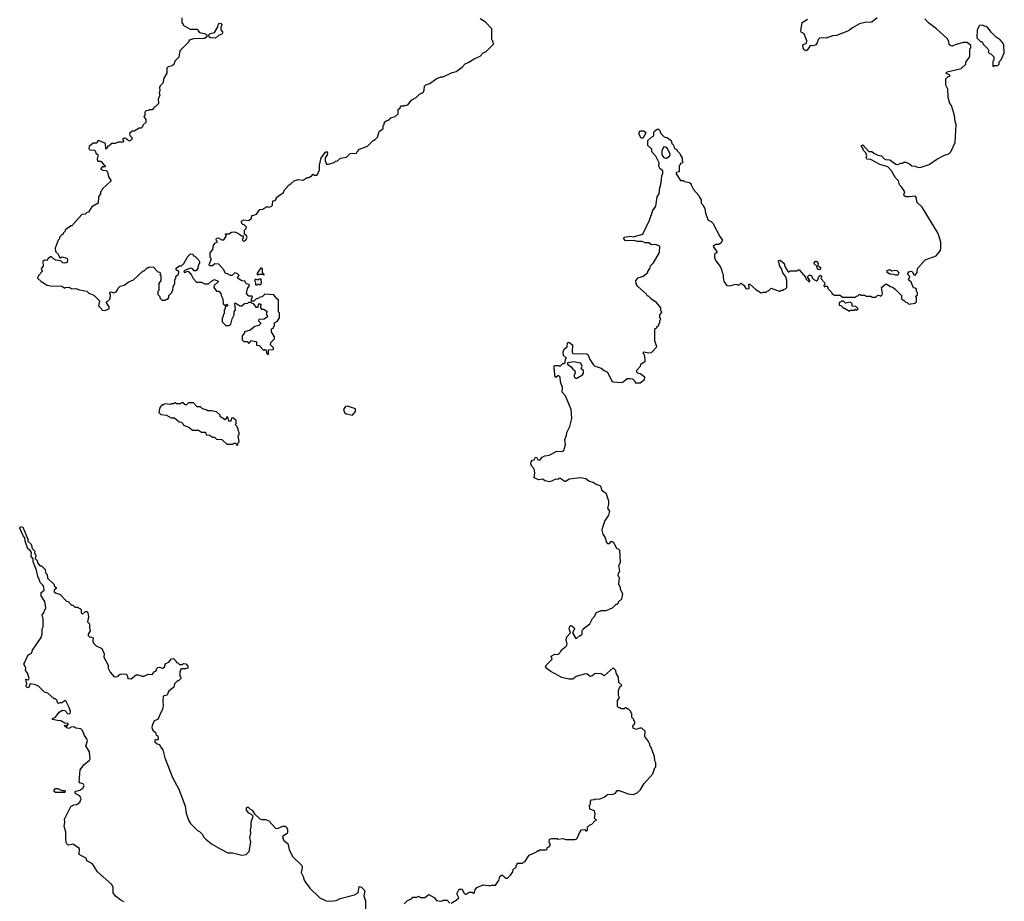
# Model space of a CAD drawing. Extents: x 2470790 to 2659118, y 702284 to 849036.
# Tile 9 of 154: x 2520728 to 2530512, y 745880 to 754636. Entities that reach past the tile are written whole.
import ezdxf

# ---------------------------------------------------------------- set-up
doc = ezdxf.new("R2010")
doc.units = 0

msp = doc.modelspace()

# ---------------------------------------------------------------- linework, layer by layer
at = {"layer": '0CON10XD'}
for points in [[(2522340, 754655), (2522340, 754605), (2522348.3, 754598.3), (2522351.7, 754581.7), (2522423, 754543), (2522495, 754540), (2522500, 754525), (2522515, 754510), (2522565, 754500), (2522586.7, 754486.7), (2522587.5, 754465), (2522565, 754450), (2522453.8, 754446.2), (2522420, 754435), (2522410, 754425), (2522410, 754415), (2522320, 754325), (2522310, 754265), (2522270, 754225), (2522258.3, 754191.7), (2522241.7, 754178.3), (2522203, 754167), (2522190, 754155), (2522190, 754105), (2522160, 754055), (2522150, 754005), (2522125, 753980), (2522118.3, 753961.7), (2522120, 753935), (2522112.5, 753905), (2522120, 753885), (2522102.5, 753845), (2522107, 753803), (2522075, 753770), (2522061.7, 753768.3), (2522058.3, 753751.7), (2522045, 753740), (2522015, 753740), (2522007, 753733), (2521985, 753730), (2521971.7, 753718.3), (2521970, 753685), (2521962.5, 753675), (2521980, 753645), (2521980, 753615), (2521951.7, 753588.3), (2521948.3, 753571.7), (2521935, 753560), (2521915, 753560), (2521865, 753530), (2521845, 753530), (2521820, 753505), (2521822.5, 753485), (2521843.8, 753463.8), (2521837.3, 753442.7), (2521815, 753428.8), (2521782.5, 753455), (2521765, 753457.5), (2521750, 753445), (2521760, 753435), (2521760, 753425), (2521751.7, 753418.3), (2521705, 753420), (2521675, 753407.5), (2521643.6, 753406.4), (2521621.7, 753388.3), (2521615, 753380), (2521601.7, 753378.3), (2521600, 753365), (2521585, 753350), (2521580, 753405), (2521515, 753436.7), (2521500, 753425), (2521495, 753410), (2521459.3, 753410.7), (2521419.2, 753375), (2521416, 753356), (2521422, 753342), (2521475, 753340), (2521487, 753307), (2521507.5, 753295), (2521497.5, 753255), (2521501.7, 753231.7), (2521535, 753230), (2521580, 753175), (2521565, 753170), (2521555, 753180), (2521530, 753155), (2521555, 753140), (2521588.3, 753138.3), (2521600, 753125), (2521610, 753075), (2521637.5, 753035), (2521550, 752955), (2521545, 752940), (2521530, 752925), (2521530, 752905), (2521510, 752875), (2521506.4, 752813.6), (2521443.6, 752776.4), (2521410, 752725), (2521395, 752720), (2521377, 752703), (2521345, 752700), (2521245, 752590), (2521235, 752590), (2521217, 752573), (2521205, 752570), (2521180, 752545), (2521177, 752533), (2521160, 752515), (2521160, 752505), (2521145, 752500), (2521123, 752477), (2521121.7, 752458.3), (2521110, 752445), (2521080, 752365), (2521082.5, 752335), (2521108.3, 752308.3), (2521125, 752270), (2521135, 752270), (2521145, 752280), (2521196, 752266), (2521203.6, 752253.6), (2521200, 752225), (2521175, 752217.5), (2521155, 752222.5), (2521135, 752240), (2521088.3, 752248.3), (2521065, 752260), (2521045, 752280), (2521035, 752280), (2521010, 752265), (2520995, 752242.5), (2520973.6, 752246.4), (2520957.5, 752235), (2520961.7, 752188.3), (2520940, 752165), (2520952.5, 752135), (2520913.3, 752095), (2520905, 752070), (2520940, 752035), (2521000.7, 752000.7), (2521035, 751992.5), (2521145, 751990), (2521175, 751970), (2521182.5, 751977.5), (2521215, 751980), (2521245, 751962.5), (2521285, 751967.5), (2521323, 751953), (2521395, 751940), (2521415, 751920), (2521465, 751900), (2521520, 751845), (2521510, 751795), (2521540, 751765), (2521545, 751750), (2521575, 751746.7), (2521617.5, 751765), (2521617.5, 751785), (2521590, 751825), (2521590, 751835), (2521605, 751840), (2521627, 751863), (2521630, 751905), (2521620, 751915), (2521625, 751930), (2521635, 751932.5), (2521655, 751923.3), (2521686.1, 751933.9), (2521697.5, 751945), (2521705, 751970), (2521725, 751990), (2521765, 752000), (2521805, 752030), (2521858.3, 752051.7), (2521955, 752140), (2521965, 752140), (2521995, 752170), (2522005, 752170), (2522015, 752180), (2522058.3, 752178.3), (2522101.7, 752131.7), (2522118.3, 752128.3), (2522130, 752115), (2522120, 752105), (2522130, 752095), (2522130, 752045), (2522110, 752015), (2522110, 751945), (2522100, 751935), (2522100, 751905), (2522120, 751885), (2522121.7, 751871.7), (2522145, 751850), (2522175, 751850), (2522185, 751860), (2522198.3, 751861.7), (2522210, 751875), (2522210, 751895), (2522240, 751925), (2522240, 751935), (2522250, 751945), (2522253, 751987), (2522270, 752015), (2522270, 752055), (2522280, 752065), (2522280, 752085), (2522305, 752110), (2522310, 752125), (2522308.3, 752138.3), (2522295, 752140), (2522281.7, 752151.7), (2522281.7, 752168.3), (2522315, 752190), (2522335, 752190), (2522360, 752215), (2522397, 752283), (2522425, 752310), (2522447, 752307), (2522455, 752290), (2522468.3, 752288.3), (2522505, 752250), (2522517.5, 752225), (2522500, 752195), (2522497.5, 752165), (2522477, 752143), (2522463, 752143), (2522445, 752160), (2522425, 752167.5), (2522373, 752147), (2522360, 752135), (2522365, 752120), (2522371.7, 752128.3), (2522397, 752137), (2522410, 752130), (2522435, 752100)], [(2523195, 751310), (2523200, 751315), (2523201.7, 751358.3), (2523245, 751360), (2523250, 751365), (2523248.3, 751378.3), (2523220, 751405), (2523221.7, 751428.3), (2523260, 751465), (2523260, 751485), (2523230, 751535), (2523230, 751565), (2523248.3, 751571.7), (2523250, 751585), (2523260, 751595), (2523260, 751625), (2523288.3, 751641.7), (2523310, 751675), (2523310, 751725), (2523300, 751735), (2523300, 751855), (2523283.6, 751863.6), (2523251.7, 751901.7), (2523165, 751910), (2523138.3, 751881.7), (2523115, 751880), (2523105, 751870), (2523075, 751860), (2523055, 751840), (2523031.7, 751841.7), (2523030, 751865), (2523038.3, 751871.7), (2523040, 751885), (2523035, 751890), (2523005, 751890), (2522980, 751915), (2522992.5, 751965), (2523010, 751995), (2523007.5, 752005), (2522981.7, 752011.7), (2522971.7, 752021.7), (2522968.3, 752038.3), (2522935, 752042.5), (2522900, 752065), (2522890, 752075), (2522910, 752095), (2522890, 752115), (2522865, 752122.5), (2522836.1, 752093.9), (2522823.6, 752093.6), (2522791.7, 752111.7), (2522773.6, 752113.6), (2522755, 752150), (2522707, 752207), (2522668.3, 752211.7), (2522645, 752190), (2522615, 752192.5), (2522610, 752205), (2522630, 752255), (2522630, 752265), (2522620, 752275), (2522620.7, 752319.3), (2522647, 752353), (2522653, 752397), (2522675, 752420), (2522690, 752425), (2522690, 752435), (2522680, 752445), (2522683.6, 752466.4), (2522699.3, 752469.3), (2522735, 752450), (2522755, 752450), (2522780, 752485), (2522780, 752495), (2522770, 752505), (2522775, 752510), (2522805, 752510), (2522833.6, 752526.4), (2522865, 752527.5), (2522897, 752517), (2522935, 752490), (2522948.3, 752488.3), (2522947.5, 752465), (2522940, 752455), (2522945, 752442.5), (2522955, 752437.5), (2522975, 752447.5), (2522987.5, 752475), (2522980, 752490), (2522960, 752505), (2522960, 752545), (2522978.3, 752561.7), (2522980, 752575), (2522958.3, 752598.3), (2522945, 752600), (2522935, 752610), (2522933.3, 752635), (2522955, 752646.7), (2523005, 752640), (2523030, 752665), (2523035, 752690), (2523045, 752690), (2523080, 752705), (2523115, 752750), (2523145, 752752.5), (2523185, 752780), (2523205, 752772.5), (2523225, 752780), (2523240, 752795), (2523241.7, 752838.3), (2523265, 752840), (2523277, 752853), (2523277.5, 752865), (2523295, 752882.5), (2523349.3, 752920.7), (2523360, 752945), (2523390, 752975), (2523395, 752990), (2523425, 753007.5), (2523455, 753036.7), (2523495, 753050), (2523545, 753042.5), (2523585, 753070), (2523605, 753070), (2523615, 753080), (2523625, 753080), (2523645, 753100), (2523655, 753090), (2523685, 753090), (2523706.1, 753143.9), (2523708.3, 753191.7), (2523725, 753262.5), (2523765, 753321.2), (2523776.4, 753326.4), (2523786.7, 753315), (2523783.8, 753295), (2523763.3, 753265), (2523763.9, 753233.9), (2523775, 753200), (2523795, 753200), (2523851.7, 753218.3), (2523865, 753230), (2523887, 753233), (2523915, 753260), (2523975, 753270), (2524013, 753307), (2524075, 753310), (2524080, 753325), (2524105, 753350), (2524185, 753380), (2524245, 753440), (2524255, 753440), (2524285, 753470), (2524300, 753525), (2524340, 753555), (2524340, 753585), (2524350, 753595), (2524351.7, 753618.3), (2524368.3, 753631.7), (2524398.3, 753641.7), (2524415, 753660), (2524460, 753675), (2524488.3, 753701.7), (2524490, 753745), (2524508.3, 753761.7), (2524515, 753780), (2524545, 753780), (2524555, 753787.5), (2524565, 753782.5), (2524585, 753790), (2524625, 753840), (2524666.7, 753863.3), (2524700, 753895), (2524736.4, 753913.6), (2524747.5, 753935), (2524750, 753975), (2524765, 753990), (2524805, 754002.5), (2524865, 754050), (2524913, 754067), (2524935, 754067.5), (2525025, 754112.5), (2525065, 754120), (2525126.4, 754163.6), (2525153, 754197), (2525185, 754210), (2525245, 754247.5), (2525305, 754272.5), (2525333.6, 754306.4), (2525360, 754315), (2525440, 754395), (2525431.7, 754401.7), (2525430, 754425), (2525420, 754435), (2525420, 754545), (2525355, 754610), (2525303, 754643)], [(2529248.8, 754655), (2529195, 754611.2), (2529125, 754608.8), (2529075, 754596), (2529003.9, 754556.1), (2528965, 754526.2), (2528845, 754480), (2528803.9, 754476.1), (2528743, 754453), (2528680, 754455), (2528661.7, 754438.3), (2528653.8, 754405), (2528635, 754384), (2528605, 754376.7), (2528581.7, 754378.3), (2528556.7, 754335), (2528545, 754327.5), (2528520.7, 754340.7), (2528512.5, 754355), (2528510, 754385), (2528548.3, 754401.7), (2528550, 754425), (2528522.5, 754495), (2528493.3, 754513.3), (2528490, 754525), (2528505, 754607.5), (2528555, 754640)], [(2528881.7, 751898.3), (2528905, 751880), (2529035, 751880), (2529045, 751890), (2529058.3, 751891.7), (2529075, 751910), (2529085, 751900), (2529125, 751900), (2529135, 751890), (2529185, 751890), (2529195, 751880), (2529235, 751880), (2529255, 751900), (2529277, 751897), (2529285, 751890), (2529298.3, 751901.7), (2529302.5, 751915), (2529293, 751977), (2529331.7, 752008.3), (2529345, 752010), (2529380, 751985), (2529407, 751977), (2529428.3, 751958.3), (2529490, 751895), (2529490, 751865), (2529505, 751850), (2529515, 751850), (2529535, 751830), (2529548.3, 751828.3), (2529565, 751810), (2529625, 751820), (2529640, 751835), (2529640, 751875), (2529630, 751885), (2529648.3, 751901.7), (2529650, 751925), (2529640, 751935), (2529638.3, 751958.3), (2529625, 751970), (2529611.7, 751971.7), (2529588.3, 752028.3), (2529561.7, 752051.7), (2529573.3, 752085), (2529552.5, 752105), (2529553.3, 752115), (2529565, 752130), (2529585, 752137.5), (2529600, 752130), (2529615, 752102.5), (2529625, 752097.5), (2529647.5, 752125), (2529650, 752165), (2529725, 752250), (2529835, 752290), (2529877, 752343), (2529882.5, 752365), (2529882.5, 752425), (2529853.6, 752513.6), (2529695, 752772.5), (2529642.5, 752825), (2529640, 752865), (2529625, 752882.5), (2529565.8, 752875.8), (2529535, 752876.7), (2529517.5, 752885), (2529512.5, 752895), (2529522.5, 752925), (2529490, 752975), (2529470, 752995), (2529460, 753035), (2529430, 753065), (2529392.5, 753135), (2529355, 753173.3), (2529345, 753176.7), (2529275, 753197.5), (2529185, 753247.5), (2529145, 753250), (2529140, 753265), (2529147.5, 753285), (2529137.5, 753315), (2529113.3, 753335), (2529105, 753360), (2529092.5, 753375), (2529092.5, 753385), (2529105, 753393.3), (2529165, 753327.5), (2529195, 753328), (2529215, 753308.8), (2529255, 753288.8), (2529292, 753282), (2529317.5, 753255), (2529335, 753246.2), (2529375, 753243.3), (2529435, 753200), (2529455, 753197.5), (2529485, 753210), (2529505, 753210), (2529515, 753220), (2529535, 753220), (2529570, 753205), (2529593, 753183), (2529625, 753180), (2529655, 753167.5), (2529685, 753170), (2529765, 753196.7), (2529840.3, 753249.7), (2529919.3, 753290.7), (2529960, 753305), (2529982.5, 753325), (2530022.5, 753415), (2530032.5, 753595), (2530022.5, 753625), (2530017.5, 753685), (2529987.5, 753785), (2529972.5, 753805), (2529953, 753863), (2529952.5, 753945), (2529932.5, 753985), (2529933, 754047), (2529955, 754070), (2529970, 754075), (2529970, 754085), (2529932.5, 754105), (2529945, 754116.7), (2530085, 754150), (2530130, 754195), (2530130, 754215), (2530155, 754250), (2530170, 754275), (2530170, 754345), (2530180, 754355), (2530178.3, 754378.3), (2530145, 754410), (2530105, 754410), (2530025, 754387.5), (2529995, 754372.5), (2529980, 754375), (2529965, 754390), (2529962.5, 754415), (2529946.4, 754446.4), (2529840, 754545), (2529757.5, 754605), (2529722.5, 754645)], [(2522675, 754453.3), (2522624.1, 754454.1), (2522610, 754465), (2522607.5, 754485), (2522621.2, 754498.8), (2522665, 754507.5), (2522697.5, 754565), (2522703.3, 754595), (2522715, 754601.2), (2522725, 754598.8), (2522736.7, 754585), (2522727, 754563), (2522726.7, 754535), (2522742.5, 754515), (2522742.5, 754505), (2522736.4, 754493.6), (2522701.7, 754478.3), (2522675, 754453.3)], [(2530405, 754170), (2530415, 754180), (2530448.3, 754181.7), (2530460, 754195), (2530461.7, 754218.3), (2530481.7, 754238.3), (2530512.5, 754305), (2530507.5, 754385), (2530495, 754410), (2530470, 754435), (2530430.7, 754460.7), (2530380.7, 754510.7), (2530345, 754560), (2530291.7, 754581.7), (2530265, 754577.5), (2530242.5, 754535), (2530240, 754455), (2530275, 754420), (2530285, 754420), (2530300, 754405), (2530300, 754395), (2530350, 754345), (2530357.5, 754325), (2530351.7, 754311.7), (2530365, 754300), (2530378.3, 754298.3), (2530407, 754267), (2530410, 754235), (2530400, 754225), (2530400, 754175), (2530405, 754170)], [(2526990, 747425), (2526990, 747445), (2526981.7, 747451.7), (2526980, 747465), (2526940, 747515), (2526945, 747570), (2526909.3, 747599.3), (2526890.7, 747599.3), (2526855, 747586.7), (2526825, 747600), (2526820.7, 747619.3), (2526840, 747645), (2526840, 747665), (2526831.7, 747671.7), (2526830, 747685), (2526810, 747705), (2526810, 747745), (2526800, 747755), (2526800, 747765), (2526775, 747790), (2526765, 747790), (2526755, 747800), (2526745, 747800), (2526735, 747790), (2526705, 747790), (2526695, 747800), (2526681.7, 747801.7), (2526670, 747815), (2526670, 747875), (2526687.5, 747905), (2526680, 747925), (2526680, 747975), (2526691.7, 748008.3), (2526710, 748025), (2526683, 748053), (2526677.5, 748105), (2526658.3, 748138.3), (2526650, 748175), (2526625, 748200), (2526535, 748120), (2526505, 748140), (2526445, 748142.5), (2526415, 748116.2), (2526396.4, 748113.6), (2526365, 748137.5), (2526337, 748137), (2526256.7, 748113.3), (2526225, 748087.5), (2526185, 748087.5), (2526115, 748102.5), (2526005, 748163.3), (2525955, 748200), (2525953, 748207), (2525965, 748230), (2526020, 748285), (2526010, 748315), (2526045, 748333.3), (2526075, 748330), (2526082.5, 748335), (2526110, 748365), (2526110, 748375), (2526157.5, 748415), (2526166.7, 748435), (2526159.2, 748475), (2526165.7, 748505), (2526202.5, 748545), (2526188.6, 748585), (2526195, 748613.3), (2526205, 748620), (2526215, 748616.7), (2526236.7, 748595), (2526240, 748585), (2526225, 748550), (2526220, 748545), (2526255, 748490), (2526265, 748492.5), (2526295, 748520), (2526305, 748520), (2526317, 748533), (2526317.5, 748565), (2526327.5, 748585), (2526392.5, 748635), (2526420, 748690), (2526437.5, 748705), (2526460.7, 748749.3), (2526505, 748767.5), (2526555, 748767.5), (2526620, 748795), (2526655, 748830), (2526665, 748830), (2526680, 748845), (2526680, 748855), (2526710, 748885), (2526722.5, 748935), (2526697.5, 748975), (2526697.5, 748995), (2526682.5, 749025), (2526687.5, 749095), (2526677.5, 749105), (2526676.7, 749115), (2526683, 749147), (2526690, 749155), (2526682.5, 749215), (2526696.7, 749245), (2526690, 749365), (2526678.3, 749378.3), (2526661.7, 749381.7), (2526636.1, 749436.1), (2526615, 749450), (2526595, 749450), (2526588.3, 749431.7), (2526571.7, 749431.7), (2526558.3, 749448.3), (2526547.5, 749495), (2526527.5, 749525), (2526517.5, 749565), (2526523.6, 749596.4), (2526542.5, 749655), (2526582.5, 749715), (2526593, 749753), (2526573.3, 749785), (2526583.3, 749825), (2526582.5, 749855), (2526563.3, 749915), (2526555, 749930), (2526525, 749950), (2526513.8, 749965), (2526506.7, 749995), (2526497.5, 750005), (2526455, 750018.8), (2526425, 750040), (2526385, 750052.5), (2526355, 750076.7), (2526305, 750086.7), (2526187, 750073), (2526155, 750050), (2526145, 750050), (2526095, 750082.5), (2526075, 750070), (2526055, 750072.5), (2525995, 750046.2), (2525946.7, 750056.7), (2525925, 750072.5), (2525887, 750067), (2525840, 750085), (2525847.5, 750135), (2525840, 750175), (2525812.5, 750205), (2525806.7, 750225), (2525810, 750245), (2525825, 750260), (2525840, 750265), (2525855, 750290), (2525868.3, 750288.3), (2525870, 750275), (2525880, 750265), (2525895, 750262.5), (2525920.8, 750289.2), (2525945, 750303.3), (2525989.5, 750310.5), (2526065, 750351.2), (2526115, 750346.7), (2526135, 750357.5), (2526152.5, 750415), (2526143.9, 750466.1), (2526162.5, 750505), (2526163.3, 750535), (2526193.8, 750596.2), (2526216.2, 750675), (2526208.8, 750765), (2526150.7, 750900.7), (2526120, 750935), (2526123, 750983), (2526101.7, 751038.3), (2526097.5, 751085), (2526085, 751100), (2526075, 751100), (2526057, 751083), (2526050, 751085), (2526037.5, 751175), (2526040, 751195), (2526045, 751200), (2526085, 751200), (2526095, 751190), (2526125, 751220), (2526135, 751220), (2526148.3, 751231.7), (2526152.5, 751267.5), (2526160, 751275), (2526131.7, 751301.7), (2526127.5, 751335), (2526138.8, 751365), (2526168, 751385), (2526172, 751428), (2526185, 751433.8), (2526221.2, 751405), (2526217.5, 751335), (2526225, 751320), (2526365, 751316.7), (2526375, 751310), (2526395, 751260), (2526425, 751212.5), (2526443.9, 751193.9), (2526467, 751187), (2526505.9, 751175.9), (2526535, 751152.5), (2526570, 751135), (2526612.5, 751045), (2526625, 751037.5), (2526705, 751032.5), (2526725, 751040), (2526765, 751072.5), (2526795, 751072.5), (2526818.3, 751068.3), (2526840, 751045), (2526845, 751030), (2526895, 751030), (2526936.4, 751063.6), (2526940, 751085), (2526895, 751117.5), (2526870, 751125), (2526860, 751135), (2526860, 751155), (2526897, 751193), (2526900, 751215), (2526942.5, 751245), (2526941.7, 751291.7), (2526937, 751307), (2526920, 751325), (2526935, 751337.5), (2526975, 751327.5), (2527005, 751330), (2527060, 751385), (2527040, 751445), (2527040, 751565), (2527060, 751575), (2527060, 751585), (2527078.3, 751601.7), (2527080, 751615), (2527090, 751625), (2527090, 751645), (2527100, 751665), (2527090, 751675), (2527090, 751705), (2527107, 751723), (2527110, 751735), (2527100, 751745), (2527100, 751775), (2527060, 751825), (2527005, 751860), (2526975, 751890), (2526965, 751890), (2526955, 751910), (2526870, 751985), (2526853, 752013), (2526850, 752045), (2526875, 752072.5), (2526925, 752087.5), (2526970, 752125), (2526970, 752135), (2526990, 752165), (2526995, 752190), (2527025, 752220), (2527087, 752323), (2527090, 752385), (2527045, 752402.5), (2527005, 752401.2), (2526978.8, 752418.8), (2526945, 752421.2), (2526915, 752431.2), (2526865, 752433.3), (2526835, 752442.5), (2526748.3, 752438.3), (2526727.5, 752465), (2526737.5, 752475), (2526795.8, 752484.2), (2526825, 752478.8), (2526920, 752505), (2526987.5, 752645), (2527018.3, 752741.7), (2527050, 752785), (2527062.5, 752875), (2527082.5, 752905), (2527087.5, 752965), (2527102.5, 753015), (2527107.5, 753085), (2527118.3, 753108.3), (2527120, 753135), (2527088.8, 753158.8), (2527080, 753185), (2527082.5, 753215), (2527050.7, 753280.7), (2527010, 753325), (2527008.3, 753348.3), (2526970, 753385), (2526970, 753435), (2527005, 753470), (2527028.3, 753481.7), (2527028.3, 753511.7), (2527035, 753530), (2527063, 753547), (2527075, 753547.5), (2527090, 753535), (2527097.5, 753505), (2527131.7, 753471.7), (2527165, 753462.5), (2527202.5, 753435), (2527207.5, 753405), (2527225, 753390), (2527232.5, 753362.5), (2527241.7, 753351.7), (2527255, 753350), (2527261.7, 753331.7), (2527288.3, 753308.3), (2527290, 753295), (2527310, 753265), (2527310, 753235), (2527320, 753225), (2527308.3, 753211.7), (2527291.7, 753208.3), (2527290, 753195), (2527280, 753185), (2527280, 753125), (2527251.7, 753118.3), (2527250, 753105), (2527295, 753040), (2527325, 753040), (2527335, 753030), (2527385, 753020), (2527400, 753005), (2527400, 752995), (2527425, 752950), (2527478.3, 752888.3), (2527480, 752875), (2527500, 752845), (2527500, 752815), (2527517, 752797), (2527535, 752760), (2527543.6, 752713.6), (2527570, 752645), (2527600.7, 752630.7), (2527616.1, 752616.1), (2527683.9, 752483.9), (2527712.5, 752445), (2527695, 752416.7), (2527675.8, 752404.2), (2527645, 752403.8), (2527620, 752385), (2527622, 752375), (2527656.4, 752333.6), (2527655, 752322.5), (2527632.5, 752305), (2527633.6, 752273.6), (2527645, 752240), (2527687.5, 752185), (2527702.5, 752155), (2527707.5, 752125), (2527720, 752105), (2527717.5, 752075), (2527726.2, 752035), (2527755, 751996.2), (2527785, 751992.5), (2527845, 752010), (2527875, 752000), (2527895, 752017.5), (2527925, 751997.5), (2527945, 751966.7), (2527968.8, 751961.2), (2527977.5, 751965), (2527975, 752010), (2527985, 752007.5), (2528042.5, 751955), (2528095, 751922.5), (2528115, 751930), (2528145, 751930), (2528155, 751940), (2528168.3, 751941.7), (2528195, 751970), (2528275, 751940), (2528285, 751940), (2528295, 751950), (2528315, 751950), (2528325, 751960), (2528338.3, 751961.7), (2528350, 751975), (2528350, 752045), (2528341.7, 752081.7), (2528313, 752123), (2528297.5, 752165), (2528282.5, 752185), (2528270, 752245), (2528285, 752247.5), (2528325.8, 752215.8), (2528333, 752183), (2528365, 752130), (2528375, 752130), (2528385, 752140), (2528455, 752140), (2528465, 752150), (2528475, 752150), (2528538.3, 752078.3), (2528541.7, 752061.7), (2528575, 752030), (2528580, 752045), (2528560, 752075), (2528560, 752085), (2528571.7, 752098.3), (2528588.3, 752098.3), (2528598.3, 752088.3), (2528601.7, 752071.7), (2528621.7, 752051.7), (2528635, 752050), (2528645, 752040), (2528658.3, 752051.7), (2528670, 752085), (2528687, 752097), (2528697.5, 752085), (2528690, 752065), (2528727, 752027), (2528730, 752005), (2528720, 751995), (2528721.7, 751981.7), (2528735, 751990), (2528748.3, 751988.3), (2528760, 751975), (2528760, 751965), (2528795, 751930), (2528800, 751915), (2528825, 751900), (2528881.7, 751898.3)], [(2526925, 753460), (2526905, 753460), (2526882.5, 753495), (2526883, 753517), (2526898.3, 753531.7), (2526931.7, 753531.7), (2526950, 753515), (2526925, 753460)], [(2527145, 753258.8), (2527155, 753261.2), (2527187.5, 753285), (2527191.2, 753305), (2527160.6, 753360.6), (2527145, 753371.2), (2527127.5, 753372.5), (2527110, 753335), (2527108, 753295), (2527127.5, 753267.5), (2527145, 753258.8)], [(2528675, 752152.5), (2528657, 752157), (2528648.3, 752188.3), (2528620, 752215), (2528635, 752236.7), (2528646.1, 752236.1), (2528657.5, 752225), (2528662.5, 752215), (2528660, 752195), (2528686.7, 752175), (2528686.2, 752163.8), (2528675, 752152.5)], [(2522435, 752100), (2522450, 752065), (2522485, 752030), (2522535, 752030), (2522563, 752013), (2522605, 752012.5), (2522635, 752040), (2522663.6, 752056.4), (2522698.3, 752038.3), (2522698.3, 752031.7), (2522660, 751995), (2522657.5, 751975), (2522685, 751940), (2522705, 751940), (2522727, 751917), (2522730, 751895), (2522747.5, 751865), (2522750, 751815), (2522765, 751800), (2522775, 751800), (2522785, 751810), (2522797.5, 751805), (2522785, 751790), (2522770, 751785), (2522770, 751765), (2522760, 751755), (2522760, 751715), (2522750, 751705), (2522750, 751685), (2522740, 751675), (2522740, 751635), (2522775, 751600), (2522805, 751600), (2522827, 751613), (2522840, 751665), (2522857.5, 751705), (2522857.5, 751735), (2522872.5, 751755), (2522865, 751820), (2522875, 751820), (2522915, 751793.3), (2522935, 751792.5), (2522963, 751817), (2522995, 751820), (2523005, 751830), (2523025, 751830), (2523035, 751820), (2523048.3, 751818.3), (2523075, 751780), (2523098.3, 751781.7), (2523100, 751805), (2523111.7, 751818.3), (2523128.3, 751808.3), (2523120, 751795), (2523120, 751775), (2523131.7, 751761.7), (2523155, 751760), (2523188.3, 751738.3), (2523180, 751725), (2523180, 751705), (2523188.3, 751698.3), (2523190, 751685), (2523157, 751663), (2523105, 751657.5), (2523100, 751645), (2523120, 751625), (2523120, 751615), (2523105, 751600), (2523063, 751587), (2523017, 751553), (2522960, 751535), (2522960, 751525), (2522940, 751495), (2522940, 751455), (2522955, 751440), (2522988.3, 751438.3), (2523005, 751420), (2523018.3, 751431.7), (2523025, 751450), (2523075, 751440), (2523080, 751435), (2523081.7, 751401.7), (2523108.3, 751398.3), (2523155, 751350), (2523165, 751360), (2523178.3, 751358.3), (2523180, 751325), (2523195, 751310)], [(2523155, 752100), (2523158.3, 752108.3), (2523150, 752110), (2523140, 752125), (2523140, 752165), (2523125, 752170), (2523083, 752113), (2523095, 752100), (2523105, 752110), (2523150, 752110), (2523155, 752100)], [(2529435, 752097.5), (2529415, 752106.2), (2529375, 752107.5), (2529350, 752125), (2529347.5, 752145), (2529375, 752156.2), (2529395, 752141.2), (2529425, 752149.2), (2529445, 752144.2), (2529463.8, 752125), (2529455, 752100), (2529435, 752097.5)], [(2523115, 752000), (2523130, 752015), (2523128.3, 752058.3), (2523105, 752060), (2523095, 752050), (2523071.7, 752058.3), (2523060, 752045), (2523070, 752025), (2523071.7, 752001.7), (2523085, 752000), (2523095, 752010), (2523105, 752010), (2523115, 752000)], [(2528975, 751740), (2528985, 751750), (2529025, 751750), (2529035, 751760), (2529048.3, 751751.7), (2529060, 751765), (2529038.3, 751788.3), (2529001.7, 751791.7), (2529000, 751815), (2528985, 751830), (2528935, 751820), (2528915, 751840), (2528895, 751840), (2528885, 751830), (2528871.7, 751828.3), (2528871.7, 751801.7), (2528888.3, 751798.3), (2528915, 751770), (2528925, 751770), (2528975, 751740)], [(2526265, 751073.8), (2526322, 751108), (2526331.2, 751125), (2526330.7, 751150.7), (2526308.3, 751168.3), (2526317.5, 751195), (2526303.6, 751223.6), (2526235, 751238.8), (2526171.7, 751228.3), (2526170, 751215), (2526209.3, 751189.3), (2526224, 751164), (2526245, 751150), (2526247, 751127), (2526237.5, 751105), (2526238.3, 751088.3), (2526250, 751075), (2526265, 751073.8)], [(2522895, 750410), (2522900, 750435), (2522907.5, 750442.5), (2522900, 750505), (2522910, 750515), (2522910, 750535), (2522900, 750555), (2522900, 750575), (2522890, 750585), (2522890, 750595), (2522870, 750615), (2522880, 750625), (2522880, 750655), (2522845, 750680), (2522831.7, 750678.3), (2522825, 750650), (2522805, 750650), (2522795, 750690), (2522781.7, 750688.3), (2522778.3, 750671.7), (2522765, 750660), (2522747, 750677), (2522735, 750680), (2522720, 750695), (2522718.3, 750708.3), (2522685, 750740), (2522635, 750750), (2522595, 750750), (2522581.7, 750761.7), (2522545, 750770), (2522525, 750790), (2522491.7, 750791.7), (2522455, 750830), (2522405, 750830), (2522385, 750810), (2522371.7, 750811.7), (2522355, 750830), (2522335, 750830), (2522325, 750820), (2522285, 750820), (2522275, 750830), (2522265, 750830), (2522255, 750820), (2522235, 750820), (2522225, 750812.5), (2522165, 750820), (2522155, 750810), (2522145, 750810), (2522120, 750785), (2522110, 750735), (2522130, 750715), (2522187, 750707), (2522233, 750683), (2522265, 750680), (2522313, 750643), (2522335, 750640), (2522350, 750625), (2522355, 750610), (2522408.3, 750588.3), (2522445, 750560), (2522505, 750560), (2522535, 750540), (2522575, 750540), (2522581.7, 750511.7), (2522615, 750510), (2522645, 750490), (2522665, 750490), (2522685, 750470), (2522737, 750467), (2522785, 750420), (2522845, 750420), (2522855, 750430), (2522875, 750430), (2522881.7, 750411.7), (2522895, 750410)], [(2524035, 750708.8), (2524066, 750745), (2524065, 750770), (2523985, 750796), (2523965, 750793.8), (2523945.8, 750765), (2523955, 750733.3), (2523972.7, 750722.7), (2524035, 750708.8)], [(2521765.9, 745875.9), (2521735, 745886.7), (2521679.3, 745929.3), (2521657.5, 745965), (2521656.4, 746016.4), (2521642.5, 746045), (2521502.3, 746172.3), (2521451.7, 746251.7), (2521395, 746282.5), (2521390, 746305), (2521320, 746345), (2521322.5, 746405), (2521255, 746446.7), (2521215, 746437.5), (2521205, 746440), (2521193.9, 746453.9), (2521186.7, 746495), (2521186.7, 746565), (2521170, 746625), (2521176.2, 746665), (2521172.5, 746695), (2521235, 746820), (2521265, 746838), (2521295, 746841.2), (2521323.8, 746865), (2521337.7, 746897.7), (2521325, 746927.5), (2521285, 746947.5), (2521277.5, 746955), (2521280, 746965), (2521285, 746972.5), (2521325, 746983.3), (2521355, 747003.3), (2521368.8, 747025), (2521356.7, 747045), (2521326.4, 747056.4), (2521320, 747065), (2521328.8, 747185), (2521365, 747236.2), (2521419.7, 747280.3), (2521428, 747295), (2521421.2, 747365), (2521383.8, 747425), (2521401.2, 747475), (2521396, 747495), (2521370, 747525), (2521352.9, 747575), (2521335, 747593.3), (2521285, 747600), (2521265, 747614), (2521240, 747610), (2521215, 747597.5), (2521195, 747602.5), (2521170, 747625), (2521185, 747630), (2521195, 747620), (2521210, 747635), (2521210, 747645), (2521175, 747647.5), (2521135, 747673.8), (2521103.9, 747673.9), (2521052.5, 747685), (2521052.5, 747695), (2521085, 747710), (2521120.3, 747759.7), (2521152, 747778), (2521175.8, 747775.8), (2521205, 747742.5), (2521230, 747745), (2521232.5, 747765), (2521220, 747805), (2521185, 747870), (2521175, 747870), (2521145, 747850), (2521125, 747850), (2521113, 747843), (2521101.7, 747851.7), (2521100, 747875), (2521085, 747890), (2521071.7, 747891.7), (2521008.3, 747948.3), (2520975, 747957.5), (2520947.5, 747985), (2520915, 748017.5), (2520875, 748032.5), (2520831.7, 748038.3), (2520815, 748000), (2520801.7, 748001.7), (2520790, 748015), (2520800, 748035), (2520790, 748085), (2520815, 748080), (2520820, 748095), (2520806.7, 748145), (2520786.7, 748175), (2520787, 748197), (2520770, 748235), (2520806.7, 748315), (2520815, 748326.7), (2520846.1, 748343.9), (2520856.4, 748373.6), (2520941.7, 748498.3), (2520950, 748535), (2520950, 748585), (2520960, 748605), (2520960, 748685), (2520952.5, 748725), (2520965, 748740), (2520987.5, 748795), (2520977, 748857), (2520940, 748915), (2520941.7, 748948.3), (2520971.7, 748968.3), (2520968, 748995), (2520960, 749015), (2520930, 749045), (2520925, 749070), (2520907.5, 749105), (2520895, 749170), (2520860.7, 749250.7), (2520861.7, 749281.7), (2520842, 749305), (2520843.3, 749345), (2520832.5, 749365), (2520809.3, 749379.3), (2520783.3, 749455), (2520778.8, 749488.8), (2520761.1, 749511.1), (2520727.5, 749585), (2520736.2, 749603.8), (2520759.2, 749595), (2520808.8, 749475), (2520810, 749455), (2520838.5, 749428.5), (2520844.3, 749415), (2520852.5, 749382.5), (2520876.4, 749356.4), (2520873.3, 749345), (2520887.1, 749315), (2520882.5, 749285), (2520900, 749265), (2520903, 749243), (2520920.7, 749220.7), (2520935, 749210), (2520945, 749210), (2520980, 749175), (2520983, 749143), (2521000, 749125), (2521005, 749090), (2521070, 749025), (2521071.7, 749011.7), (2521090, 748995), (2521090, 748985), (2521071.7, 748968.3), (2521070, 748955), (2521083, 748943), (2521128.3, 748928.3), (2521191.7, 748861.7), (2521208.3, 748858.3), (2521241.7, 748821.7), (2521255, 748820), (2521275, 748800), (2521305, 748800), (2521315, 748790), (2521328.3, 748788.3), (2521337, 748777), (2521340, 748745), (2521351.7, 748731.7), (2521383, 748757), (2521395, 748756.7), (2521406.1, 748746.1), (2521410, 748705), (2521402.5, 748655), (2521420, 748635), (2521420, 748595), (2521427.5, 748565), (2521408.3, 748531.7), (2521408.3, 748518.3), (2521425, 748502.5), (2521435, 748507.5), (2521456.4, 748496.4), (2521453.3, 748465), (2521458.3, 748448.3), (2521487, 748417), (2521545, 748390), (2521566.4, 748336.4), (2521563, 748303), (2521607.5, 748225), (2521607.5, 748195), (2521627.5, 748155), (2521665, 748110), (2521697, 748113), (2521725, 748136.7), (2521765, 748140), (2521785, 748136.7), (2521796.4, 748126.4), (2521801.7, 748091.7), (2521835, 748090), (2521885, 748127.5), (2521905, 748130), (2521945, 748116.7), (2521965, 748116.7), (2522005, 748136.7), (2522045, 748133.3), (2522065, 748157.5), (2522085, 748170), (2522089.3, 748190.7), (2522099.3, 748200.7), (2522115, 748203.8), (2522150, 748195), (2522166.1, 748203.9), (2522175, 748240), (2522210, 748255), (2522235, 748287.5), (2522255, 748292.5), (2522278.3, 748268.3), (2522285, 748250), (2522298.3, 748248.3), (2522315, 748230), (2522347, 748233), (2522355, 748240), (2522378.3, 748238.3), (2522397.5, 748215), (2522397.5, 748195), (2522375, 748187.5), (2522335, 748190), (2522330, 748185), (2522320, 748155), (2522320, 748115), (2522330, 748105), (2522328.3, 748091.7), (2522305, 748070), (2522295, 748070), (2522265, 748040), (2522260, 748005), (2522206.2, 747963.8), (2522193.9, 747926.1), (2522154.2, 747915.8), (2522148.8, 747865), (2522154, 747825), (2522148, 747785), (2522128.8, 747755), (2522100, 747685), (2522065, 747672.5), (2522042.9, 747625), (2522041.9, 747605), (2522050.6, 747580.6), (2522077.5, 747555), (2522085, 747530), (2522096.1, 747526.1), (2522103.3, 747505), (2522102.5, 747487.5), (2522095, 747480), (2522073.6, 747486.4), (2522067.5, 747475), (2522070, 747465), (2522095, 747443.8), (2522118.3, 747438.3), (2522127.5, 747415), (2522151.2, 747385), (2522171.2, 747305), (2522245, 747110), (2522307.5, 746995), (2522372.5, 746825), (2522383.3, 746755), (2522404.2, 746685), (2522425, 746653.8), (2522495, 746583.3), (2522515, 746572.5), (2522542.5, 746545), (2522556.4, 746516.4), (2522576.1, 746496.1), (2522635, 746451.2), (2522725, 746396.7), (2522795, 746362.5), (2522841.7, 746361.7), (2522935, 746337.5), (2522977, 746343), (2523006.4, 746373.6), (2523023, 746467), (2523015.7, 746515), (2523026, 746555), (2523022, 746585), (2523028.8, 746615), (2523026.7, 746665), (2523047.5, 746725), (2523032.5, 746742.5), (2523005, 746756.7), (2522980, 746785), (2522980.9, 746809.1), (2522995, 746818.8), (2523017.5, 746795), (2523037.5, 746785), (2523060, 746750), (2523115, 746700), (2523135, 746692.5), (2523171.7, 746691.7), (2523205, 746680), (2523270, 746605), (2523287, 746603), (2523345, 746627.5), (2523365, 746626.7), (2523375, 746620), (2523388.1, 746595), (2523390, 746565), (2523385, 746552.5), (2523340, 746525), (2523345, 746500), (2523352.5, 746485), (2523392, 746455), (2523406.7, 746395), (2523437.5, 746325), (2523532, 746235), (2523535.7, 746214.3), (2523526.2, 746165), (2523546.2, 746125), (2523555, 746090), (2523575, 746060), (2523610.7, 746010.7), (2523710, 745915), (2523773, 745883), (2523805, 745880), (2523871.7, 745888.3), (2523913, 745907), (2524055.9, 745944.1), (2524090, 745965), (2524101.7, 746028.3), (2524125, 746020), (2524157.5, 745985), (2524147.5, 745935), (2524162.5, 745885), (2524163.6, 745743.6)], [(2525015, 745860), (2525065, 745890), (2525090, 745915), (2525072.5, 745955), (2525095, 746000), (2525125, 746000), (2525140, 745965), (2525155, 745950), (2525165, 745950), (2525195, 745970), (2525225, 745970), (2525235, 745960), (2525245, 745960), (2525252.5, 745995), (2525271.7, 746018.3), (2525335, 746042.5), (2525387, 746037), (2525395, 746032.5), (2525415, 746040), (2525455, 746040), (2525490, 746085), (2525497.5, 746125), (2525515, 746140), (2525525, 746140), (2525555, 746110), (2525575, 746110), (2525605, 746140), (2525627, 746173), (2525630, 746195), (2525645, 746210), (2525660, 746215), (2525660, 746235), (2525670, 746245), (2525670, 746255), (2525675, 746260), (2525725, 746260), (2525735, 746270), (2525748.3, 746271.7), (2525791.7, 746338.3), (2525865, 746370), (2525875, 746380), (2525885, 746380), (2525895, 746390), (2525958.3, 746391.7), (2525968.3, 746401.7), (2525971.7, 746418.3), (2525988.3, 746421.7), (2526000, 746435), (2526000, 746455), (2525990, 746465), (2525993, 746497), (2526015, 746502.5), (2526065, 746502.5), (2526075, 746497.5), (2526125, 746502.5), (2526155, 746493.3), (2526245, 746492.5), (2526265, 746500), (2526296, 746574), (2526310.8, 746589.2), (2526342.5, 746592.5), (2526355, 746580), (2526365, 746580), (2526370, 746585), (2526370, 746615), (2526390, 746635), (2526415, 746647.5), (2526441.7, 746678.3), (2526460, 746685), (2526440, 746705), (2526447.5, 746745), (2526438.8, 746778.8), (2526392.5, 746795), (2526390, 746835), (2526400, 746845), (2526400, 746875), (2526411.7, 746888.3), (2526435, 746890), (2526445, 746897.5), (2526486.4, 746893.6), (2526536.1, 746913.9), (2526568.3, 746941.7), (2526627, 746943), (2526650, 746955), (2526665, 746980), (2526685, 746980), (2526775, 746946.7), (2526825, 746940), (2526863.6, 746956.4), (2526895, 746982.5), (2526935, 747050), (2527020, 747145), (2527040, 747205), (2527050, 747215), (2527050, 747255), (2527040, 747275), (2527037, 747317), (2527000, 747415), (2526990, 747425)], [(2521175, 746960), (2521085, 746960), (2521071.4, 746971.4), (2521070, 746985), (2521085, 747001.4), (2521105, 747000.6), (2521145, 746980), (2521175, 746978.8), (2521180, 746975), (2521175, 746960)], [(2524550, 745855), (2524580.7, 745889.3), (2524620, 745905), (2524635, 745920), (2524675, 745922.5), (2524695, 745930), (2524708.3, 745918.3), (2524755, 745917.5), (2524795, 745946.7), (2524846.4, 745916.4), (2524868.3, 745888.3), (2524905, 745880), (2524927, 745883), (2524935, 745890), (2524975, 745890), (2525001.7, 745861.7)]]:
    msp.add_lwpolyline(points, dxfattribs=at)

doc.saveas('drawing.dxf')
